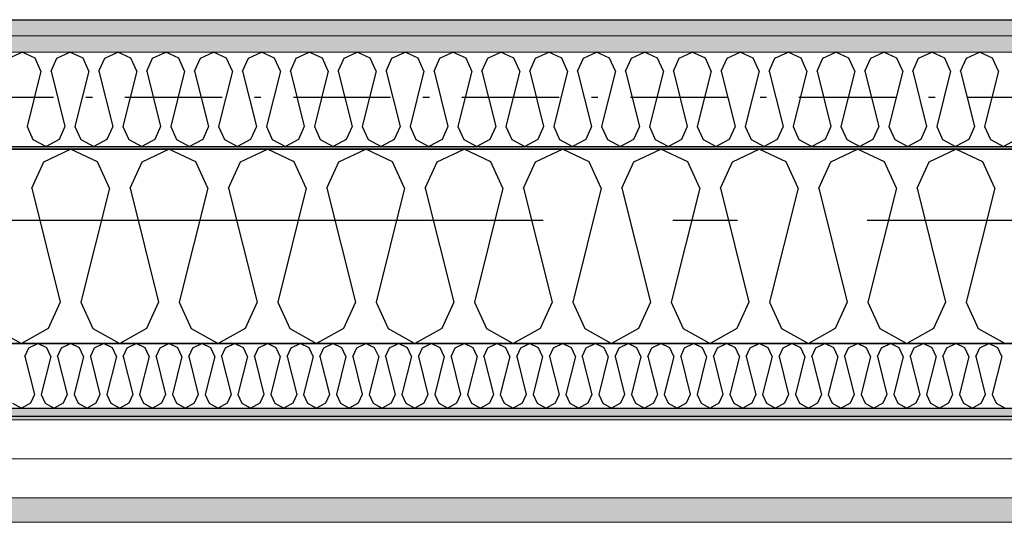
# Model space of a CAD drawing. Header units: millimetres. Extents: x -117798 to 93698, y -182207 to 252400.
# Tile 25 of 222: x -73414 to -72655, y -39250 to -38862. Entities that reach past the tile are written whole.
import ezdxf
from ezdxf.enums import TextEntityAlignment as Align

# ---------------------------------------------------------------- set-up
doc = ezdxf.new("R2010")
doc.units = ezdxf.units.MM
doc.header["$LTSCALE"] = 0.5
doc.header["$MEASUREMENT"] = 0
for name, pattern in [('Akselinje', [1500, 1000, -200, 100, -200]), ('Over snittplan', [260, 150, -50, 10, -50]), ('PLINE', [0])]:
    doc.linetypes.add(name, pattern=pattern)
for name, color, linetype in [('223- Bjelker', 7, 'Continuous'), ('232- Ikke-bærende yttervegger', 7, 'Continuous'), ('232- Ikke-bærende yttervegger (Skravur)', 7, 'Continuous'), ('232- Ikke-bærende yttervegger (Skravur)(Nye konstruksjoner)', 7, 'Continuous'), ('232- Ikke-bærende yttervegger(Nye konstruksjoner)', 7, 'Continuous'), ('235- Utvendig kledning og overflate (Skravur)(Nye konstruksjoner)', 7, 'Continuous'), ('261- Primærkonstruksjon (tak)', 7, 'Continuous'), ('262- Taktekking(Nye konstruksjoner)', 7, 'Continuous'), ('82-- Modullinjer', 7, 'Continuous')]:
    doc.layers.add(name, color=color, linetype=linetype)
doc.layers.add('235- Utvendig kledning og overflate(Nye konstruksjoner)', color=7, linetype='Continuous', lineweight=0)
doc.layers.add('236- Innvendig kledning og overflate(Nye konstruksjoner)', color=7, linetype='Continuous', lineweight=0)
doc.styles.add('GENERATED_STYLE_4', font='arial.ttf')
pattern_1 = [(0, (0, 0), (0, 86.60254), [0, -50]), (0, (25, 43.3), (0, 86.60254), [0, -50])]

# ---------------------------------------------------------------- blocks, each defined once
blk = doc.blocks.new('*X75')
at = {"layer": '232- Ikke-bærende yttervegger (Skravur)', "linetype": 'PLINE'}
for p, q in [((-73395.69, -38971.73), (-73374.97, -38961.93)), ((-73354.25, -38971.73), (-73374.97, -38961.93)), ((-73319.81, -38971.73), (-73299.09, -38961.93)), ((-73278.37, -38971.73), (-73299.09, -38961.93)), ((-73243.93, -38971.73), (-73223.21, -38961.93)), ((-73202.49, -38971.73), (-73223.21, -38961.93)), ((-73168.05, -38971.73), (-73147.33, -38961.93)), ((-73126.61, -38971.73), (-73147.33, -38961.93)), ((-73092.18, -38971.73), (-73071.45, -38961.93)), ((-73050.73, -38971.73), (-73071.45, -38961.93)), ((-73016.3, -38971.73), (-72995.58, -38961.93)), ((-72974.85, -38971.73), (-72995.58, -38961.93)), ((-72940.42, -38971.73), (-72919.7, -38961.93)), ((-72898.97, -38971.73), (-72919.7, -38961.93)), ((-72864.54, -38971.73), (-72843.82, -38961.93)), ((-72823.1, -38971.73), (-72843.82, -38961.93)), ((-72788.66, -38971.73), (-72767.94, -38961.93)), ((-72747.22, -38971.73), (-72767.94, -38961.93)), ((-72712.78, -38971.73), (-72692.06, -38961.93)), ((-72671.34, -38971.73), (-72692.06, -38961.93)), ((-73404.94, -38992.05), (-73395.69, -38971.73)), ((-73345, -38992.05), (-73354.25, -38971.73)), ((-73329.06, -38992.05), (-73319.81, -38971.73)), ((-73269.12, -38992.05), (-73278.37, -38971.73)), ((-73253.18, -38992.05), (-73243.93, -38971.73)), ((-73193.24, -38992.05), (-73202.49, -38971.73)), ((-73177.3, -38992.05), (-73168.05, -38971.73)), ((-73117.36, -38992.05), (-73126.61, -38971.73)), ((-73101.42, -38992.05), (-73092.18, -38971.73)), ((-73041.49, -38992.05), (-73050.73, -38971.73)), ((-73025.54, -38992.05), (-73016.3, -38971.73)), ((-72965.61, -38992.05), (-72974.85, -38971.73)), ((-72949.66, -38992.05), (-72940.42, -38971.73)), ((-72889.73, -38992.05), (-72898.97, -38971.73)), ((-72873.79, -38992.05), (-72864.54, -38971.73)), ((-72813.85, -38992.05), (-72823.1, -38971.73)), ((-72797.91, -38992.05), (-72788.66, -38971.73)), ((-72737.97, -38992.05), (-72747.22, -38971.73)), ((-72722.03, -38992.05), (-72712.78, -38971.73)), ((-72662.09, -38992.05), (-72671.34, -38971.73)), ((-73404.94, -38992.05), (-73382.94, -39080.04)), ((-73345, -38992.05), (-73367, -39080.04)), ((-73329.06, -38992.05), (-73307.06, -39080.04)), ((-73269.12, -38992.05), (-73291.12, -39080.04)), ((-73253.18, -38992.05), (-73231.18, -39080.04)), ((-73193.24, -38992.05), (-73215.24, -39080.04)), ((-73177.3, -38992.05), (-73155.3, -39080.04)), ((-73117.36, -38992.05), (-73139.36, -39080.04)), ((-73101.42, -38992.05), (-73079.43, -39080.04)), ((-73041.49, -38992.05), (-73063.48, -39080.04)), ((-73025.54, -38992.05), (-73003.55, -39080.04)), ((-72965.61, -38992.05), (-72987.6, -39080.04)), ((-72949.66, -38992.05), (-72927.67, -39080.04)), ((-72889.73, -38992.05), (-72911.73, -39080.04)), ((-72873.79, -38992.05), (-72851.79, -39080.04)), ((-72813.85, -38992.05), (-72835.85, -39080.04)), ((-72797.91, -38992.05), (-72775.91, -39080.04)), ((-72737.97, -38992.05), (-72759.97, -39080.04)), ((-72722.03, -38992.05), (-72700.03, -39080.04)), ((-72662.09, -38992.05), (-72684.09, -39080.04)), ((-73382.94, -39080.04), (-73392.19, -39100.36)), ((-73367, -39080.04), (-73357.75, -39100.36)), ((-73307.06, -39080.04), (-73316.31, -39100.36)), ((-73291.12, -39080.04), (-73281.87, -39100.36)), ((-73231.18, -39080.04), (-73240.43, -39100.36)), ((-73215.24, -39080.04), (-73205.99, -39100.36)), ((-73155.3, -39080.04), (-73164.55, -39100.36)), ((-73139.36, -39080.04), (-73130.12, -39100.36)), ((-73079.43, -39080.04), (-73088.67, -39100.36)), ((-73063.48, -39080.04), (-73054.24, -39100.36)), ((-73003.55, -39080.04), (-73012.79, -39100.36)), ((-72987.6, -39080.04), (-72978.36, -39100.36)), ((-72927.67, -39080.04), (-72936.91, -39100.36)), ((-72911.73, -39080.04), (-72902.48, -39100.36)), ((-72851.79, -39080.04), (-72861.04, -39100.36)), ((-72835.85, -39080.04), (-72826.6, -39100.36)), ((-72775.91, -39080.04), (-72785.16, -39100.36)), ((-72759.97, -39080.04), (-72750.72, -39100.36)), ((-72700.03, -39080.04), (-72709.28, -39100.36)), ((-72684.09, -39080.04), (-72674.84, -39100.36)), ((-73433.63, -39100.36), (-73412.91, -39111.93)), ((-73392.19, -39100.36), (-73412.91, -39111.93)), ((-73357.75, -39100.36), (-73337.03, -39111.93)), ((-73316.31, -39100.36), (-73337.03, -39111.93)), ((-73281.87, -39100.36), (-73261.15, -39111.93)), ((-73240.43, -39100.36), (-73261.15, -39111.93)), ((-73205.99, -39100.36), (-73185.27, -39111.93)), ((-73164.55, -39100.36), (-73185.27, -39111.93)), ((-73130.12, -39100.36), (-73109.39, -39111.93)), ((-73088.67, -39100.36), (-73109.39, -39111.93)), ((-73054.24, -39100.36), (-73033.51, -39111.93)), ((-73012.79, -39100.36), (-73033.51, -39111.93)), ((-72978.36, -39100.36), (-72957.64, -39111.93)), ((-72936.91, -39100.36), (-72957.64, -39111.93)), ((-72902.48, -39100.36), (-72881.76, -39111.93)), ((-72861.04, -39100.36), (-72881.76, -39111.93)), ((-72826.6, -39100.36), (-72805.88, -39111.93)), ((-72785.16, -39100.36), (-72805.88, -39111.93)), ((-72750.72, -39100.36), (-72730, -39111.93)), ((-72709.28, -39100.36), (-72730, -39111.93)), ((-72674.84, -39100.36), (-72654.12, -39111.93))]:
    blk.add_line(p, q, dxfattribs=at)
blk = doc.blocks.new('*X369')
at = {"layer": '232- Ikke-bærende yttervegger (Skravur)(Nye konstruksjoner)', "linetype": 'PLINE'}
for p, q in [((-73422.49, -38891.7), (-73412.4, -38886.93)), ((-73402.32, -38891.7), (-73412.4, -38886.93)), ((-73397.82, -38901.59), (-73402.32, -38891.7)), ((-73390.06, -38901.59), (-73385.56, -38891.7)), ((-73385.56, -38891.7), (-73375.48, -38886.93)), ((-73365.39, -38891.7), (-73375.48, -38886.93)), ((-73360.89, -38901.59), (-73365.39, -38891.7)), ((-73353.13, -38901.59), (-73348.63, -38891.7)), ((-73348.63, -38891.7), (-73338.55, -38886.93)), ((-73328.46, -38891.7), (-73338.55, -38886.93)), ((-73323.96, -38901.59), (-73328.46, -38891.7)), ((-73316.21, -38901.59), (-73311.71, -38891.7)), ((-73311.71, -38891.7), (-73301.62, -38886.93)), ((-73291.54, -38891.7), (-73301.62, -38886.93)), ((-73287.04, -38901.59), (-73291.54, -38891.7)), ((-73279.28, -38901.59), (-73274.78, -38891.7)), ((-73274.78, -38891.7), (-73264.69, -38886.93)), ((-73254.61, -38891.7), (-73264.69, -38886.93)), ((-73250.11, -38901.59), (-73254.61, -38891.7)), ((-73242.35, -38901.59), (-73237.85, -38891.7)), ((-73237.85, -38891.7), (-73227.76, -38886.93)), ((-73217.68, -38891.7), (-73227.76, -38886.93)), ((-73213.18, -38901.59), (-73217.68, -38891.7)), ((-73205.42, -38901.59), (-73200.92, -38891.7)), ((-73200.92, -38891.7), (-73190.84, -38886.93)), ((-73180.75, -38891.7), (-73190.84, -38886.93)), ((-73176.25, -38901.59), (-73180.75, -38891.7)), ((-73168.49, -38901.59), (-73163.99, -38891.7)), ((-73163.99, -38891.7), (-73153.91, -38886.93)), ((-73143.82, -38891.7), (-73153.91, -38886.93)), ((-73139.32, -38901.59), (-73143.82, -38891.7)), ((-73131.57, -38901.59), (-73127.07, -38891.7)), ((-73127.07, -38891.7), (-73116.98, -38886.93)), ((-73106.9, -38891.7), (-73116.98, -38886.93)), ((-73102.4, -38901.59), (-73106.9, -38891.7)), ((-73094.64, -38901.59), (-73090.14, -38891.7)), ((-73090.14, -38891.7), (-73080.05, -38886.93)), ((-73069.97, -38891.7), (-73080.05, -38886.93)), ((-73065.47, -38901.59), (-73069.97, -38891.7)), ((-73057.71, -38901.59), (-73053.21, -38891.7)), ((-73053.21, -38891.7), (-73043.13, -38886.93)), ((-73033.04, -38891.7), (-73043.13, -38886.93)), ((-73028.54, -38901.59), (-73033.04, -38891.7)), ((-73020.78, -38901.59), (-73016.28, -38891.7)), ((-73016.28, -38891.7), (-73006.2, -38886.93)), ((-72996.11, -38891.7), (-73006.2, -38886.93)), ((-72991.61, -38901.59), (-72996.11, -38891.7)), ((-72983.86, -38901.59), (-72979.36, -38891.7)), ((-72979.36, -38891.7), (-72969.27, -38886.93)), ((-72959.19, -38891.7), (-72969.27, -38886.93)), ((-72954.69, -38901.59), (-72959.19, -38891.7)), ((-72946.93, -38901.59), (-72942.43, -38891.7)), ((-72942.43, -38891.7), (-72932.34, -38886.93)), ((-72922.26, -38891.7), (-72932.34, -38886.93)), ((-72917.76, -38901.59), (-72922.26, -38891.7)), ((-72910, -38901.59), (-72905.5, -38891.7)), ((-72905.5, -38891.7), (-72895.42, -38886.93)), ((-72885.33, -38891.7), (-72895.42, -38886.93)), ((-72880.83, -38901.59), (-72885.33, -38891.7)), ((-72873.07, -38901.59), (-72868.57, -38891.7)), ((-72868.57, -38891.7), (-72858.49, -38886.93)), ((-72848.4, -38891.7), (-72858.49, -38886.93)), ((-72843.9, -38901.59), (-72848.4, -38891.7)), ((-72836.14, -38901.59), (-72831.64, -38891.7)), ((-72831.64, -38891.7), (-72821.56, -38886.93)), ((-72811.47, -38891.7), (-72821.56, -38886.93)), ((-72806.97, -38901.59), (-72811.47, -38891.7)), ((-72799.22, -38901.59), (-72794.72, -38891.7)), ((-72794.72, -38891.7), (-72784.63, -38886.93)), ((-72774.55, -38891.7), (-72784.63, -38886.93)), ((-72770.05, -38901.59), (-72774.55, -38891.7)), ((-72762.29, -38901.59), (-72757.79, -38891.7)), ((-72757.79, -38891.7), (-72747.7, -38886.93)), ((-72737.62, -38891.7), (-72747.7, -38886.93)), ((-72733.12, -38901.59), (-72737.62, -38891.7)), ((-72725.36, -38901.59), (-72720.86, -38891.7)), ((-72720.86, -38891.7), (-72710.78, -38886.93)), ((-72700.69, -38891.7), (-72710.78, -38886.93)), ((-72696.19, -38901.59), (-72700.69, -38891.7)), ((-72688.43, -38901.59), (-72683.93, -38891.7)), ((-72683.93, -38891.7), (-72673.85, -38886.93)), ((-72663.76, -38891.7), (-72673.85, -38886.93)), ((-72659.26, -38901.59), (-72663.76, -38891.7)), ((-73397.82, -38901.59), (-73408.52, -38944.41)), ((-73390.06, -38901.59), (-73379.36, -38944.41)), ((-73360.89, -38901.59), (-73371.6, -38944.41)), ((-73353.13, -38901.59), (-73342.43, -38944.41)), ((-73323.96, -38901.59), (-73334.67, -38944.41)), ((-73316.21, -38901.59), (-73305.5, -38944.41)), ((-73287.04, -38901.59), (-73297.74, -38944.41)), ((-73279.28, -38901.59), (-73268.57, -38944.41)), ((-73250.11, -38901.59), (-73260.81, -38944.41)), ((-73242.35, -38901.59), (-73231.64, -38944.41)), ((-73213.18, -38901.59), (-73223.89, -38944.41)), ((-73205.42, -38901.59), (-73194.72, -38944.41)), ((-73176.25, -38901.59), (-73186.96, -38944.41)), ((-73168.49, -38901.59), (-73157.79, -38944.41)), ((-73139.32, -38901.59), (-73150.03, -38944.41)), ((-73131.57, -38901.59), (-73120.86, -38944.41)), ((-73102.4, -38901.59), (-73113.1, -38944.41)), ((-73094.64, -38901.59), (-73083.93, -38944.41)), ((-73065.47, -38901.59), (-73076.17, -38944.41)), ((-73057.71, -38901.59), (-73047.01, -38944.41)), ((-73028.54, -38901.59), (-73039.25, -38944.41)), ((-73020.78, -38901.59), (-73010.08, -38944.41)), ((-72991.61, -38901.59), (-73002.32, -38944.41)), ((-72983.86, -38901.59), (-72973.15, -38944.41)), ((-72954.69, -38901.59), (-72965.39, -38944.41)), ((-72946.93, -38901.59), (-72936.22, -38944.41)), ((-72917.76, -38901.59), (-72928.46, -38944.41)), ((-72910, -38901.59), (-72899.29, -38944.41)), ((-72880.83, -38901.59), (-72891.54, -38944.41)), ((-72873.07, -38901.59), (-72862.37, -38944.41)), ((-72843.9, -38901.59), (-72854.61, -38944.41)), ((-72836.14, -38901.59), (-72825.44, -38944.41)), ((-72806.97, -38901.59), (-72817.68, -38944.41)), ((-72799.22, -38901.59), (-72788.51, -38944.41)), ((-72770.05, -38901.59), (-72780.75, -38944.41)), ((-72762.29, -38901.59), (-72751.58, -38944.41)), ((-72733.12, -38901.59), (-72743.82, -38944.41)), ((-72725.36, -38901.59), (-72714.66, -38944.41)), ((-72696.19, -38901.59), (-72706.9, -38944.41)), ((-72688.43, -38901.59), (-72677.73, -38944.41)), ((-72659.26, -38901.59), (-72669.97, -38944.41)), ((-73408.52, -38944.41), (-73404.02, -38954.3)), ((-73379.36, -38944.41), (-73383.86, -38954.3)), ((-73371.6, -38944.41), (-73367.1, -38954.3)), ((-73342.43, -38944.41), (-73346.93, -38954.3)), ((-73334.67, -38944.41), (-73330.17, -38954.3)), ((-73305.5, -38944.41), (-73310, -38954.3)), ((-73297.74, -38944.41), (-73293.24, -38954.3)), ((-73268.57, -38944.41), (-73273.07, -38954.3)), ((-73260.81, -38944.41), (-73256.31, -38954.3)), ((-73231.64, -38944.41), (-73236.14, -38954.3)), ((-73223.89, -38944.41), (-73219.39, -38954.3)), ((-73194.72, -38944.41), (-73199.22, -38954.3)), ((-73186.96, -38944.41), (-73182.46, -38954.3)), ((-73157.79, -38944.41), (-73162.29, -38954.3)), ((-73150.03, -38944.41), (-73145.53, -38954.3)), ((-73120.86, -38944.41), (-73125.36, -38954.3)), ((-73113.1, -38944.41), (-73108.6, -38954.3)), ((-73083.93, -38944.41), (-73088.43, -38954.3)), ((-73076.17, -38944.41), (-73071.67, -38954.3)), ((-73047.01, -38944.41), (-73051.51, -38954.3)), ((-73039.25, -38944.41), (-73034.75, -38954.3)), ((-73010.08, -38944.41), (-73014.58, -38954.3)), ((-73002.32, -38944.41), (-72997.82, -38954.3)), ((-72973.15, -38944.41), (-72977.65, -38954.3)), ((-72965.39, -38944.41), (-72960.89, -38954.3)), ((-72936.22, -38944.41), (-72940.72, -38954.3)), ((-72928.46, -38944.41), (-72923.96, -38954.3)), ((-72899.29, -38944.41), (-72903.79, -38954.3)), ((-72891.54, -38944.41), (-72887.04, -38954.3)), ((-72862.37, -38944.41), (-72866.87, -38954.3)), ((-72854.61, -38944.41), (-72850.11, -38954.3)), ((-72825.44, -38944.41), (-72829.94, -38954.3)), ((-72817.68, -38944.41), (-72813.18, -38954.3)), ((-72788.51, -38944.41), (-72793.01, -38954.3)), ((-72780.75, -38944.41), (-72776.25, -38954.3)), ((-72751.58, -38944.41), (-72756.08, -38954.3)), ((-72743.82, -38944.41), (-72739.32, -38954.3)), ((-72714.66, -38944.41), (-72719.16, -38954.3)), ((-72706.9, -38944.41), (-72702.4, -38954.3)), ((-72677.73, -38944.41), (-72682.23, -38954.3)), ((-72669.97, -38944.41), (-72665.47, -38954.3)), ((-73404.02, -38954.3), (-73393.94, -38959.93)), ((-73383.86, -38954.3), (-73393.94, -38959.93)), ((-73367.1, -38954.3), (-73357.01, -38959.93)), ((-73346.93, -38954.3), (-73357.01, -38959.93)), ((-73330.17, -38954.3), (-73320.08, -38959.93)), ((-73310, -38954.3), (-73320.08, -38959.93)), ((-73293.24, -38954.3), (-73283.16, -38959.93)), ((-73273.07, -38954.3), (-73283.16, -38959.93)), ((-73256.31, -38954.3), (-73246.23, -38959.93)), ((-73236.14, -38954.3), (-73246.23, -38959.93)), ((-73219.39, -38954.3), (-73209.3, -38959.93)), ((-73199.22, -38954.3), (-73209.3, -38959.93)), ((-73182.46, -38954.3), (-73172.37, -38959.93)), ((-73162.29, -38954.3), (-73172.37, -38959.93)), ((-73145.53, -38954.3), (-73135.45, -38959.93)), ((-73125.36, -38954.3), (-73135.45, -38959.93)), ((-73108.6, -38954.3), (-73098.52, -38959.93)), ((-73088.43, -38954.3), (-73098.52, -38959.93)), ((-73071.67, -38954.3), (-73061.59, -38959.93)), ((-73051.51, -38954.3), (-73061.59, -38959.93)), ((-73034.75, -38954.3), (-73024.66, -38959.93)), ((-73014.58, -38954.3), (-73024.66, -38959.93)), ((-72997.82, -38954.3), (-72987.73, -38959.93)), ((-72977.65, -38954.3), (-72987.73, -38959.93)), ((-72960.89, -38954.3), (-72950.81, -38959.93)), ((-72940.72, -38954.3), (-72950.81, -38959.93)), ((-72923.96, -38954.3), (-72913.88, -38959.93)), ((-72903.79, -38954.3), (-72913.88, -38959.93)), ((-72887.04, -38954.3), (-72876.95, -38959.93)), ((-72866.87, -38954.3), (-72876.95, -38959.93)), ((-72850.11, -38954.3), (-72840.02, -38959.93)), ((-72829.94, -38954.3), (-72840.02, -38959.93)), ((-72813.18, -38954.3), (-72803.1, -38959.93)), ((-72793.01, -38954.3), (-72803.1, -38959.93)), ((-72776.25, -38954.3), (-72766.17, -38959.93)), ((-72756.08, -38954.3), (-72766.17, -38959.93)), ((-72739.32, -38954.3), (-72729.24, -38959.93)), ((-72719.16, -38954.3), (-72729.24, -38959.93)), ((-72702.4, -38954.3), (-72692.31, -38959.93)), ((-72682.23, -38954.3), (-72692.31, -38959.93)), ((-72665.47, -38954.3), (-72655.38, -38959.93)), ((-72645.3, -38954.3), (-72655.38, -38959.93))]:
    blk.add_line(p, q, dxfattribs=at)
blk = doc.blocks.new('*X370')
at = {"layer": '235- Utvendig kledning og overflate (Skravur)(Nye konstruksjoner)', "linetype": 'PLINE'}
for p, q in [((-73407.17, -39115.2), (-73400.26, -39111.93)), ((-73393.36, -39115.2), (-73400.26, -39111.93)), ((-73381.88, -39115.2), (-73374.97, -39111.93)), ((-73368.06, -39115.2), (-73374.97, -39111.93)), ((-73356.58, -39115.2), (-73349.68, -39111.93)), ((-73342.77, -39115.2), (-73349.68, -39111.93)), ((-73331.29, -39115.2), (-73324.38, -39111.93)), ((-73317.48, -39115.2), (-73324.38, -39111.93)), ((-73306, -39115.2), (-73299.09, -39111.93)), ((-73292.18, -39115.2), (-73299.09, -39111.93)), ((-73280.71, -39115.2), (-73273.8, -39111.93)), ((-73266.89, -39115.2), (-73273.8, -39111.93)), ((-73255.41, -39115.2), (-73248.51, -39111.93)), ((-73241.6, -39115.2), (-73248.51, -39111.93)), ((-73230.12, -39115.2), (-73223.21, -39111.93)), ((-73216.3, -39115.2), (-73223.21, -39111.93)), ((-73204.83, -39115.2), (-73197.92, -39111.93)), ((-73191.01, -39115.2), (-73197.92, -39111.93)), ((-73179.53, -39115.2), (-73172.63, -39111.93)), ((-73165.72, -39115.2), (-73172.63, -39111.93)), ((-73154.24, -39115.2), (-73147.33, -39111.93)), ((-73140.43, -39115.2), (-73147.33, -39111.93)), ((-73128.95, -39115.2), (-73122.04, -39111.93)), ((-73115.13, -39115.2), (-73122.04, -39111.93)), ((-73103.65, -39115.2), (-73096.75, -39111.93)), ((-73089.84, -39115.2), (-73096.75, -39111.93)), ((-73078.36, -39115.2), (-73071.45, -39111.93)), ((-73064.55, -39115.2), (-73071.45, -39111.93)), ((-73053.07, -39115.2), (-73046.16, -39111.93)), ((-73039.25, -39115.2), (-73046.16, -39111.93)), ((-73027.78, -39115.2), (-73020.87, -39111.93)), ((-73013.96, -39115.2), (-73020.87, -39111.93)), ((-73002.48, -39115.2), (-72995.58, -39111.93)), ((-72988.67, -39115.2), (-72995.58, -39111.93)), ((-72977.19, -39115.2), (-72970.28, -39111.93)), ((-72963.38, -39115.2), (-72970.28, -39111.93)), ((-72951.9, -39115.2), (-72944.99, -39111.93)), ((-72938.08, -39115.2), (-72944.99, -39111.93)), ((-72926.6, -39115.2), (-72919.7, -39111.93)), ((-72912.79, -39115.2), (-72919.7, -39111.93)), ((-72901.31, -39115.2), (-72894.4, -39111.93)), ((-72887.5, -39115.2), (-72894.4, -39111.93)), ((-72876.02, -39115.2), (-72869.11, -39111.93)), ((-72862.2, -39115.2), (-72869.11, -39111.93)), ((-72850.72, -39115.2), (-72843.82, -39111.93)), ((-72836.91, -39115.2), (-72843.82, -39111.93)), ((-72825.43, -39115.2), (-72818.52, -39111.93)), ((-72811.62, -39115.2), (-72818.52, -39111.93)), ((-72800.14, -39115.2), (-72793.23, -39111.93)), ((-72786.32, -39115.2), (-72793.23, -39111.93)), ((-72774.85, -39115.2), (-72767.94, -39111.93)), ((-72761.03, -39115.2), (-72767.94, -39111.93)), ((-72749.55, -39115.2), (-72742.65, -39111.93)), ((-72735.74, -39115.2), (-72742.65, -39111.93)), ((-72724.26, -39115.2), (-72717.35, -39111.93)), ((-72710.45, -39115.2), (-72717.35, -39111.93)), ((-72698.97, -39115.2), (-72692.06, -39111.93)), ((-72685.15, -39115.2), (-72692.06, -39111.93)), ((-72673.67, -39115.2), (-72666.77, -39111.93)), ((-72659.86, -39115.2), (-72666.77, -39111.93)), ((-73410.25, -39121.97), (-73407.17, -39115.2)), ((-73390.27, -39121.97), (-73393.36, -39115.2)), ((-73384.96, -39121.97), (-73381.88, -39115.2)), ((-73364.98, -39121.97), (-73368.06, -39115.2)), ((-73359.67, -39121.97), (-73356.58, -39115.2)), ((-73339.69, -39121.97), (-73342.77, -39115.2)), ((-73334.37, -39121.97), (-73331.29, -39115.2)), ((-73314.39, -39121.97), (-73317.48, -39115.2)), ((-73309.08, -39121.97), (-73306, -39115.2)), ((-73289.1, -39121.97), (-73292.18, -39115.2)), ((-73283.79, -39121.97), (-73280.71, -39115.2)), ((-73263.81, -39121.97), (-73266.89, -39115.2)), ((-73258.49, -39121.97), (-73255.41, -39115.2)), ((-73238.52, -39121.97), (-73241.6, -39115.2)), ((-73233.2, -39121.97), (-73230.12, -39115.2)), ((-73213.22, -39121.97), (-73216.3, -39115.2)), ((-73207.91, -39121.97), (-73204.83, -39115.2)), ((-73187.93, -39121.97), (-73191.01, -39115.2)), ((-73182.62, -39121.97), (-73179.53, -39115.2)), ((-73162.64, -39121.97), (-73165.72, -39115.2)), ((-73157.32, -39121.97), (-73154.24, -39115.2)), ((-73137.34, -39121.97), (-73140.43, -39115.2)), ((-73132.03, -39121.97), (-73128.95, -39115.2)), ((-73112.05, -39121.97), (-73115.13, -39115.2)), ((-73106.74, -39121.97), (-73103.65, -39115.2)), ((-73086.76, -39121.97), (-73089.84, -39115.2)), ((-73081.44, -39121.97), (-73078.36, -39115.2)), ((-73061.46, -39121.97), (-73064.55, -39115.2)), ((-73056.15, -39121.97), (-73053.07, -39115.2)), ((-73036.17, -39121.97), (-73039.25, -39115.2)), ((-73030.86, -39121.97), (-73027.78, -39115.2)), ((-73010.88, -39121.97), (-73013.96, -39115.2)), ((-73005.56, -39121.97), (-73002.48, -39115.2)), ((-72985.59, -39121.97), (-72988.67, -39115.2)), ((-72980.27, -39121.97), (-72977.19, -39115.2)), ((-72960.29, -39121.97), (-72963.38, -39115.2)), ((-72954.98, -39121.97), (-72951.9, -39115.2)), ((-72935, -39121.97), (-72938.08, -39115.2)), ((-72929.69, -39121.97), (-72926.6, -39115.2)), ((-72909.71, -39121.97), (-72912.79, -39115.2)), ((-72904.39, -39121.97), (-72901.31, -39115.2)), ((-72884.41, -39121.97), (-72887.5, -39115.2)), ((-72879.1, -39121.97), (-72876.02, -39115.2)), ((-72859.12, -39121.97), (-72862.2, -39115.2)), ((-72853.81, -39121.97), (-72850.72, -39115.2)), ((-72833.83, -39121.97), (-72836.91, -39115.2)), ((-72828.51, -39121.97), (-72825.43, -39115.2)), ((-72808.53, -39121.97), (-72811.62, -39115.2)), ((-72803.22, -39121.97), (-72800.14, -39115.2)), ((-72783.24, -39121.97), (-72786.32, -39115.2)), ((-72777.93, -39121.97), (-72774.85, -39115.2)), ((-72757.95, -39121.97), (-72761.03, -39115.2)), ((-72752.63, -39121.97), (-72749.55, -39115.2)), ((-72732.66, -39121.97), (-72735.74, -39115.2)), ((-72727.34, -39121.97), (-72724.26, -39115.2)), ((-72707.36, -39121.97), (-72710.45, -39115.2)), ((-72702.05, -39121.97), (-72698.97, -39115.2)), ((-72682.07, -39121.97), (-72685.15, -39115.2)), ((-72676.76, -39121.97), (-72673.67, -39115.2)), ((-72656.78, -39121.97), (-72659.86, -39115.2)), ((-73410.25, -39121.97), (-73402.92, -39151.3)), ((-73390.27, -39121.97), (-73397.61, -39151.3)), ((-73384.96, -39121.97), (-73377.63, -39151.3)), ((-73364.98, -39121.97), (-73372.31, -39151.3)), ((-73359.67, -39121.97), (-73352.33, -39151.3)), ((-73339.69, -39121.97), (-73347.02, -39151.3)), ((-73334.37, -39121.97), (-73327.04, -39151.3)), ((-73314.39, -39121.97), (-73321.73, -39151.3)), ((-73309.08, -39121.97), (-73301.75, -39151.3)), ((-73289.1, -39121.97), (-73296.43, -39151.3)), ((-73283.79, -39121.97), (-73276.46, -39151.3)), ((-73263.81, -39121.97), (-73271.14, -39151.3)), ((-73258.49, -39121.97), (-73251.16, -39151.3)), ((-73238.52, -39121.97), (-73245.85, -39151.3)), ((-73233.2, -39121.97), (-73225.87, -39151.3)), ((-73213.22, -39121.97), (-73220.56, -39151.3)), ((-73207.91, -39121.97), (-73200.58, -39151.3)), ((-73187.93, -39121.97), (-73195.26, -39151.3)), ((-73182.62, -39121.97), (-73175.28, -39151.3)), ((-73162.64, -39121.97), (-73169.97, -39151.3)), ((-73157.32, -39121.97), (-73149.99, -39151.3)), ((-73137.34, -39121.97), (-73144.68, -39151.3)), ((-73132.03, -39121.97), (-73124.7, -39151.3)), ((-73112.05, -39121.97), (-73119.38, -39151.3)), ((-73106.74, -39121.97), (-73099.4, -39151.3)), ((-73086.76, -39121.97), (-73094.09, -39151.3)), ((-73081.44, -39121.97), (-73074.11, -39151.3)), ((-73061.46, -39121.97), (-73068.8, -39151.3)), ((-73056.15, -39121.97), (-73048.82, -39151.3)), ((-73036.17, -39121.97), (-73043.5, -39151.3)), ((-73030.86, -39121.97), (-73023.53, -39151.3)), ((-73010.88, -39121.97), (-73018.21, -39151.3)), ((-73005.56, -39121.97), (-72998.23, -39151.3)), ((-72985.59, -39121.97), (-72992.92, -39151.3)), ((-72980.27, -39121.97), (-72972.94, -39151.3)), ((-72960.29, -39121.97), (-72967.63, -39151.3)), ((-72954.98, -39121.97), (-72947.65, -39151.3)), ((-72935, -39121.97), (-72942.33, -39151.3)), ((-72929.69, -39121.97), (-72922.35, -39151.3)), ((-72909.71, -39121.97), (-72917.04, -39151.3)), ((-72904.39, -39121.97), (-72897.06, -39151.3)), ((-72884.41, -39121.97), (-72891.75, -39151.3)), ((-72879.1, -39121.97), (-72871.77, -39151.3)), ((-72859.12, -39121.97), (-72866.45, -39151.3)), ((-72853.81, -39121.97), (-72846.47, -39151.3)), ((-72833.83, -39121.97), (-72841.16, -39151.3)), ((-72828.51, -39121.97), (-72821.18, -39151.3)), ((-72808.53, -39121.97), (-72815.87, -39151.3)), ((-72803.22, -39121.97), (-72795.89, -39151.3)), ((-72783.24, -39121.97), (-72790.57, -39151.3)), ((-72777.93, -39121.97), (-72770.6, -39151.3)), ((-72757.95, -39121.97), (-72765.28, -39151.3)), ((-72752.63, -39121.97), (-72745.3, -39151.3)), ((-72732.66, -39121.97), (-72739.99, -39151.3)), ((-72727.34, -39121.97), (-72720.01, -39151.3)), ((-72707.36, -39121.97), (-72714.7, -39151.3)), ((-72702.05, -39121.97), (-72694.72, -39151.3)), ((-72682.07, -39121.97), (-72689.4, -39151.3)), ((-72676.76, -39121.97), (-72669.42, -39151.3)), ((-72656.78, -39121.97), (-72664.11, -39151.3)), ((-73402.92, -39151.3), (-73406, -39158.07)), ((-73397.61, -39151.3), (-73394.52, -39158.07)), ((-73377.63, -39151.3), (-73380.71, -39158.07)), ((-73372.31, -39151.3), (-73369.23, -39158.07)), ((-73352.33, -39151.3), (-73355.42, -39158.07)), ((-73347.02, -39151.3), (-73343.94, -39158.07)), ((-73327.04, -39151.3), (-73330.12, -39158.07)), ((-73321.73, -39151.3), (-73318.64, -39158.07)), ((-73301.75, -39151.3), (-73304.83, -39158.07)), ((-73296.43, -39151.3), (-73293.35, -39158.07)), ((-73276.46, -39151.3), (-73279.54, -39158.07)), ((-73271.14, -39151.3), (-73268.06, -39158.07)), ((-73251.16, -39151.3), (-73254.24, -39158.07)), ((-73245.85, -39151.3), (-73242.77, -39158.07)), ((-73225.87, -39151.3), (-73228.95, -39158.07)), ((-73220.56, -39151.3), (-73217.47, -39158.07)), ((-73200.58, -39151.3), (-73203.66, -39158.07)), ((-73195.26, -39151.3), (-73192.18, -39158.07)), ((-73175.28, -39151.3), (-73178.37, -39158.07)), ((-73169.97, -39151.3), (-73166.89, -39158.07)), ((-73149.99, -39151.3), (-73153.07, -39158.07)), ((-73144.68, -39151.3), (-73141.59, -39158.07)), ((-73124.7, -39151.3), (-73127.78, -39158.07)), ((-73119.38, -39151.3), (-73116.3, -39158.07)), ((-73099.4, -39151.3), (-73102.49, -39158.07)), ((-73094.09, -39151.3), (-73091.01, -39158.07)), ((-73074.11, -39151.3), (-73077.19, -39158.07)), ((-73068.8, -39151.3), (-73065.71, -39158.07)), ((-73048.82, -39151.3), (-73051.9, -39158.07)), ((-73043.5, -39151.3), (-73040.42, -39158.07)), ((-73023.53, -39151.3), (-73026.61, -39158.07)), ((-73018.21, -39151.3), (-73015.13, -39158.07)), ((-72998.23, -39151.3), (-73001.31, -39158.07)), ((-72992.92, -39151.3), (-72989.84, -39158.07)), ((-72972.94, -39151.3), (-72976.02, -39158.07)), ((-72967.63, -39151.3), (-72964.54, -39158.07)), ((-72947.65, -39151.3), (-72950.73, -39158.07)), ((-72942.33, -39151.3), (-72939.25, -39158.07)), ((-72922.35, -39151.3), (-72925.44, -39158.07)), ((-72917.04, -39151.3), (-72913.96, -39158.07)), ((-72897.06, -39151.3), (-72900.14, -39158.07)), ((-72891.75, -39151.3), (-72888.66, -39158.07)), ((-72871.77, -39151.3), (-72874.85, -39158.07)), ((-72866.45, -39151.3), (-72863.37, -39158.07)), ((-72846.47, -39151.3), (-72849.56, -39158.07)), ((-72841.16, -39151.3), (-72838.08, -39158.07)), ((-72821.18, -39151.3), (-72824.26, -39158.07)), ((-72815.87, -39151.3), (-72812.79, -39158.07)), ((-72795.89, -39151.3), (-72798.97, -39158.07)), ((-72790.57, -39151.3), (-72787.49, -39158.07)), ((-72770.6, -39151.3), (-72773.68, -39158.07)), ((-72765.28, -39151.3), (-72762.2, -39158.07)), ((-72745.3, -39151.3), (-72748.38, -39158.07)), ((-72739.99, -39151.3), (-72736.91, -39158.07)), ((-72720.01, -39151.3), (-72723.09, -39158.07)), ((-72714.7, -39151.3), (-72711.61, -39158.07)), ((-72694.72, -39151.3), (-72697.8, -39158.07)), ((-72689.4, -39151.3), (-72686.32, -39158.07)), ((-72669.42, -39151.3), (-72672.51, -39158.07)), ((-72664.11, -39151.3), (-72661.03, -39158.07)), ((-73419.82, -39158.07), (-73412.91, -39161.93)), ((-73406, -39158.07), (-73412.91, -39161.93)), ((-73394.52, -39158.07), (-73387.62, -39161.93)), ((-73380.71, -39158.07), (-73387.62, -39161.93)), ((-73369.23, -39158.07), (-73362.32, -39161.93)), ((-73355.42, -39158.07), (-73362.32, -39161.93)), ((-73343.94, -39158.07), (-73337.03, -39161.93)), ((-73330.12, -39158.07), (-73337.03, -39161.93)), ((-73318.64, -39158.07), (-73311.74, -39161.93)), ((-73304.83, -39158.07), (-73311.74, -39161.93)), ((-73293.35, -39158.07), (-73286.44, -39161.93)), ((-73279.54, -39158.07), (-73286.44, -39161.93)), ((-73268.06, -39158.07), (-73261.15, -39161.93)), ((-73254.24, -39158.07), (-73261.15, -39161.93)), ((-73242.77, -39158.07), (-73235.86, -39161.93)), ((-73228.95, -39158.07), (-73235.86, -39161.93)), ((-73217.47, -39158.07), (-73210.57, -39161.93)), ((-73203.66, -39158.07), (-73210.57, -39161.93)), ((-73192.18, -39158.07), (-73185.27, -39161.93)), ((-73178.37, -39158.07), (-73185.27, -39161.93)), ((-73166.89, -39158.07), (-73159.98, -39161.93)), ((-73153.07, -39158.07), (-73159.98, -39161.93)), ((-73141.59, -39158.07), (-73134.69, -39161.93)), ((-73127.78, -39158.07), (-73134.69, -39161.93)), ((-73116.3, -39158.07), (-73109.39, -39161.93)), ((-73102.49, -39158.07), (-73109.39, -39161.93)), ((-73091.01, -39158.07), (-73084.1, -39161.93)), ((-73077.19, -39158.07), (-73084.1, -39161.93)), ((-73065.71, -39158.07), (-73058.81, -39161.93)), ((-73051.9, -39158.07), (-73058.81, -39161.93)), ((-73040.42, -39158.07), (-73033.51, -39161.93)), ((-73026.61, -39158.07), (-73033.51, -39161.93)), ((-73015.13, -39158.07), (-73008.22, -39161.93)), ((-73001.31, -39158.07), (-73008.22, -39161.93)), ((-72989.84, -39158.07), (-72982.93, -39161.93)), ((-72976.02, -39158.07), (-72982.93, -39161.93)), ((-72964.54, -39158.07), (-72957.64, -39161.93)), ((-72950.73, -39158.07), (-72957.64, -39161.93)), ((-72939.25, -39158.07), (-72932.34, -39161.93)), ((-72925.44, -39158.07), (-72932.34, -39161.93)), ((-72913.96, -39158.07), (-72907.05, -39161.93)), ((-72900.14, -39158.07), (-72907.05, -39161.93)), ((-72888.66, -39158.07), (-72881.76, -39161.93)), ((-72874.85, -39158.07), (-72881.76, -39161.93)), ((-72863.37, -39158.07), (-72856.46, -39161.93)), ((-72849.56, -39158.07), (-72856.46, -39161.93)), ((-72838.08, -39158.07), (-72831.17, -39161.93)), ((-72824.26, -39158.07), (-72831.17, -39161.93)), ((-72812.79, -39158.07), (-72805.88, -39161.93)), ((-72798.97, -39158.07), (-72805.88, -39161.93)), ((-72787.49, -39158.07), (-72780.58, -39161.93)), ((-72773.68, -39158.07), (-72780.58, -39161.93)), ((-72762.2, -39158.07), (-72755.29, -39161.93)), ((-72748.38, -39158.07), (-72755.29, -39161.93)), ((-72736.91, -39158.07), (-72730, -39161.93)), ((-72723.09, -39158.07), (-72730, -39161.93)), ((-72711.61, -39158.07), (-72704.71, -39161.93)), ((-72697.8, -39158.07), (-72704.71, -39161.93)), ((-72686.32, -39158.07), (-72679.41, -39161.93)), ((-72672.51, -39158.07), (-72679.41, -39161.93)), ((-72661.03, -39158.07), (-72654.12, -39161.93))]:
    blk.add_line(p, q, dxfattribs=at)
blk = doc.blocks.new('Standard grid marker[90]', base_point=(20939.46, -39016.93))
at = {"layer": '82-- Modullinjer', "linetype": 'Akselinje'}
blk.add_line((20739.46, -39016.93), (-81321.28, -39016.93), dxfattribs=at)
at = {"layer": '82-- Modullinjer', "style": 'GENERATED_STYLE_4'}
for tag, p in [('AC_MarkerText_1_0', (21061.96, -39056.93)), ('AC_MarkerText_1_1', (-81898.78, -39056.93))]:
    blk.add_attdef(tag, text='', height=175, rotation=90, dxfattribs=at).set_placement(p, align=Align.TOP_CENTER)

msp = doc.modelspace()

# ---------------------------------------------------------------- hatches: boundary and pattern name
at = {"layer": '232- Ikke-bærende yttervegger (Skravur)(Nye konstruksjoner)', "linetype": 'Continuous'}
h = msp.add_hatch(dxfattribs=at)
h.set_pattern_fill('Gips', color=256, style=0, pattern_type=2)
h.set_pattern_definition(pattern_1)
h.paths.add_polyline_path([(-68808.16, -38861.93), (-77578.16, -38861.93), (-77578.16, -38874.43), (-68808.16, -38874.43)])
h = msp.add_hatch(dxfattribs=at)
h.set_pattern_fill('Gips', color=256, style=0, pattern_type=2)
h.set_pattern_definition(pattern_1)
h.paths.add_polyline_path([(-68808.16, -38874.43), (-77578.16, -38874.43), (-77578.16, -38886.93), (-68808.16, -38886.93)])
msp.add_hatch(color=256, dxfattribs=at).paths.add_polyline_path([(-77578.16, -38961.93), (-68808.16, -38961.93), (-68808.16, -38959.93), (-77578.16, -38959.93)])
at = {"layer": '235- Utvendig kledning og overflate (Skravur)(Nye konstruksjoner)', "linetype": 'Continuous'}
h = msp.add_hatch(dxfattribs=at)
h.set_pattern_fill('Prikker_tett', color=256, style=0, pattern_type=2)
h.set_pattern_definition([(0, (0, 0), (0, 43.30127), [0, -25]), (0, (12.5, 21.65), (0, 43.30127), [0, -25])])
h.paths.add_polyline_path([(-77956.16, -39170.93), (-68788.16, -39170.93), (-68788.16, -39161.93), (-77956.16, -39161.93)])
h = msp.add_hatch(dxfattribs=at)
h.set_pattern_fill('Skrålinjer_2', color=256, style=0, pattern_type=2)
h.set_pattern_definition([(45, (0, 0), (-56.56854, 56.56854), [80, 0])])
h.paths.add_polyline_path([(-77956.16, -39249.93), (-68788.16, -39249.93), (-68788.16, -39230.93), (-77956.16, -39230.93)])

# ---------------------------------------------------------------- linework, layer by layer
at = {"layer": '223- Bjelker', "linetype": 'Over snittplan'}
for p, q in [((-64288.16, -38921.93), (-77768.16, -38921.93)), ((-64288.16, -39111.93), (-77768.16, -39111.93))]:
    msp.add_line(p, q, dxfattribs=at)
at = {"layer": '232- Ikke-bærende yttervegger', "linetype": 'PLINE', "flags": 128}
for points in [[(-66038.16, -38961.93), (-77578.16, -38961.93)], [(-77578.16, -39111.93), (-68876.16, -39111.93)]]:
    msp.add_lwpolyline(points, dxfattribs=at)
at = {"layer": '232- Ikke-bærende yttervegger(Nye konstruksjoner)', "linetype": 'PLINE'}
msp.add_line((-77578.16, -38959.93), (-68808.16, -38959.93), dxfattribs=at)
at = {"layer": '232- Ikke-bærende yttervegger(Nye konstruksjoner)', "linetype": 'PLINE', "flags": 128}
for points in [[(-76198.16, -38861.93), (-68808.16, -38861.93)], [(-77578.16, -38961.93), (-68808.16, -38961.93)]]:
    msp.add_lwpolyline(points, dxfattribs=at)
at = {"layer": '235- Utvendig kledning og overflate(Nye konstruksjoner)', "linetype": 'PLINE'}
for p, q in [((-77956.16, -39161.93), (-68788.16, -39161.93)), ((-77956.16, -39170.93), (-68788.16, -39170.93)), ((-77956.16, -39200.93), (-68788.16, -39200.93)), ((-77956.16, -39230.93), (-68788.16, -39230.93))]:
    msp.add_line(p, q, dxfattribs=at)
at = {"layer": '235- Utvendig kledning og overflate(Nye konstruksjoner)', "linetype": 'PLINE', "flags": 128}
for points in [[(-68788.16, -39111.93), (-77956.16, -39111.93)], [(-77956.16, -39249.93), (-68788.16, -39249.93)]]:
    msp.add_lwpolyline(points, dxfattribs=at)
at = {"layer": '236- Innvendig kledning og overflate(Nye konstruksjoner)', "linetype": 'PLINE'}
for p, q in [((-68808.16, -38874.43), (-77578.16, -38874.43)), ((-68808.16, -38886.93), (-77578.16, -38886.93))]:
    msp.add_line(p, q, dxfattribs=at)
at = {"layer": '236- Innvendig kledning og overflate(Nye konstruksjoner)', "linetype": 'PLINE', "flags": 128}
msp.add_lwpolyline([(-68808.16, -38861.93), (-77578.16, -38861.93)], dxfattribs=at)
at = {"layer": '261- Primærkonstruksjon (tak)', "linetype": 'PLINE', "flags": 128}
for points in [[(-64238.16, -39111.93), (-77818.16, -39111.93)], [(-76398.16, -39167.93), (-65006.35, -39167.93)]]:
    msp.add_lwpolyline(points, dxfattribs=at)
at = {"layer": '262- Taktekking(Nye konstruksjoner)', "linetype": 'PLINE', "flags": 128}
msp.add_lwpolyline([(-77473.16, -39161.93), (-68788.16, -39161.93)], dxfattribs=at)

# ---------------------------------------------------------------- block references
at = {"layer": '232- Ikke-bærende yttervegger'}
msp.add_blockref('*X75', (0, 0), dxfattribs=at)
at = {"layer": '232- Ikke-bærende yttervegger(Nye konstruksjoner)'}
msp.add_blockref('*X369', (0, 0), dxfattribs=at)
at = {"layer": '235- Utvendig kledning og overflate(Nye konstruksjoner)'}
msp.add_blockref('*X370', (0, 0), dxfattribs=at)
at = {"layer": '82-- Modullinjer', "linetype": 'PLINE'}
msp.add_blockref('Standard grid marker[90]', (20939.46, -39016.93), dxfattribs=at)

doc.saveas('drawing.dxf')
